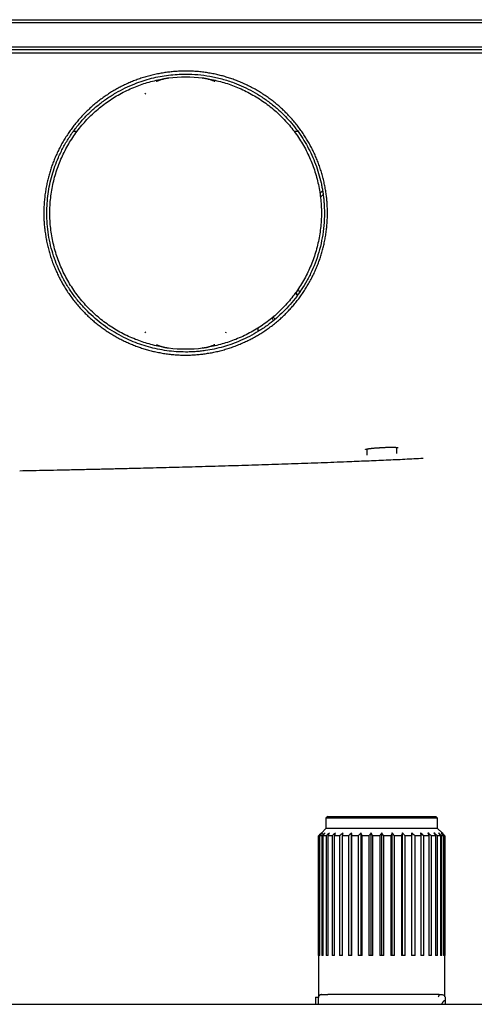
# Model space of a CAD drawing. Header units: millimetres. Extents: x 8 to 944, y 12 to 434.
# Tile 6 of 18: x 423 to 498, y 271 to 434. Entities that reach past the tile are written whole.
import ezdxf

# ---------------------------------------------------------------- set-up
doc = ezdxf.new("R2010")
doc.units = ezdxf.units.MM

msp = doc.modelspace()

# ---------------------------------------------------------------- linework, layer by layer
at = {"color": 7, "linetype": 'Continuous', "lineweight": 30}
for p, q in [((242.5, 433.75), (572.5, 433.75)), ((572.5, 433.25), (242.5, 433.25)), ((242.5, 429.25), (572.5, 429.25)), ((572.5, 428.75), (242.5, 428.75)), ((242.41, 428.25), (572.59, 428.25)), ((447.13, 424.07), (447.19, 424.07)), ((447.19, 424.07), (447.19, 424.07)), ((452.81, 424.07), (452.81, 424.07)), ((452.81, 424.07), (452.87, 424.07)), ((443.33, 421.58), (443.26, 421.42)), ((432.01, 415.26), (431.41, 415.26)), ((468.6, 415.26), (467.99, 415.26)), ((472.5, 401.75), (472.5, 401.75)), ((464.74, 384.23), (464.79, 384.14)), ((443.26, 382.08), (443.33, 381.93)), ((456.67, 381.92), (456.74, 382.08)), ((462.03, 382.15), (462.03, 382.74)), ((447.19, 379.43), (447.14, 379.43)), ((447.19, 379.43), (447.19, 379.43)), ((452.81, 379.43), (452.81, 379.43)), ((452.87, 379.43), (452.81, 379.43)), ((480.02, 362.7), (480.01, 361.67)), ((482.45, 362.94), (482.6, 362.95)), ((484.99, 361.94), (484.99, 362.1)), ((473.55, 301.9), (473.25, 301.6)), ((473.25, 301.6), (473.25, 299.9)), ((482.5, 301.6), (473.25, 301.6)), ((473.55, 301.9), (482.5, 301.9)), ((482.5, 301.9), (491.45, 301.9)), ((491.75, 301.6), (482.5, 301.6)), ((491.75, 301.6), (491.45, 301.9)), ((491.75, 299.9), (491.75, 301.6)), ((473.25, 299.9), (472.5, 299.14)), ((491.75, 299.9), (473.25, 299.9)), ((492.5, 299.15), (491.75, 299.9)), ((472.03, 278.9), (472.03, 298.67)), ((472.13, 298.67), (472.03, 298.67)), ((472.13, 298.67), (472.13, 278.9)), ((472.24, 278.9), (472.24, 298.67)), ((472.55, 298.67), (472.24, 298.67)), ((472.55, 298.67), (472.55, 278.9)), ((472.77, 278.9), (472.77, 298.67)), ((473.27, 298.67), (472.77, 298.67)), ((473.27, 298.67), (473.27, 278.9)), ((473.6, 278.9), (473.6, 298.67)), ((474.27, 298.67), (473.6, 298.67)), ((474.27, 298.67), (474.27, 278.9)), ((474.69, 278.9), (474.69, 298.67)), ((475.52, 298.67), (474.69, 298.67)), ((475.52, 298.67), (475.52, 278.9)), ((476.02, 278.9), (476.02, 298.67)), ((476.98, 298.67), (476.02, 298.67)), ((476.98, 298.67), (476.98, 278.9)), ((477.5, 278.9), (477.5, 299.15)), ((477.55, 278.9), (477.55, 298.67)), ((478.61, 298.67), (477.55, 298.67)), ((478.61, 298.67), (478.61, 278.9)), ((479.08, 278.9), (479.08, 299.15)), ((479.23, 278.9), (479.23, 298.67)), ((480.36, 298.67), (479.23, 298.67)), ((480.36, 298.67), (480.36, 278.9)), ((480.76, 278.9), (480.76, 299.15)), ((481.01, 278.9), (481.01, 298.67)), ((482.17, 298.67), (481.01, 298.67)), ((482.17, 298.67), (482.17, 278.9)), ((482.5, 278.9), (482.5, 299.15)), ((482.83, 278.9), (482.83, 298.67)), ((483.99, 298.67), (482.83, 298.67)), ((483.99, 298.67), (483.99, 278.9)), ((484.24, 278.9), (484.24, 299.15)), ((484.64, 278.9), (484.64, 298.67)), ((485.77, 298.67), (484.64, 298.67)), ((485.77, 298.67), (485.77, 278.9)), ((485.92, 278.9), (485.92, 299.15)), ((486.39, 278.9), (486.39, 298.67)), ((487.45, 298.67), (486.39, 298.67)), ((487.45, 298.67), (487.45, 278.9)), ((487.5, 278.9), (487.5, 299.15)), ((488.02, 278.9), (488.02, 298.67)), ((488.98, 298.67), (488.02, 298.67)), ((488.98, 298.67), (488.98, 278.9)), ((489.48, 278.9), (489.48, 298.67)), ((490.31, 298.67), (489.48, 298.67)), ((490.31, 298.67), (490.31, 278.9)), ((490.73, 278.9), (490.73, 298.67)), ((491.4, 298.67), (490.73, 298.67)), ((491.4, 298.67), (491.4, 278.9)), ((491.73, 278.9), (491.73, 298.67)), ((492.23, 298.67), (491.73, 298.67)), ((492.23, 298.67), (492.23, 278.9)), ((492.45, 278.9), (492.45, 298.67)), ((492.76, 298.67), (492.45, 298.67)), ((492.76, 298.67), (492.76, 278.9)), ((492.87, 278.9), (492.87, 298.67)), ((492.97, 298.67), (492.87, 298.67)), ((492.97, 298.67), (492.97, 278.9)), ((472.02, 278.9), (472.02, 272.04)), ((472.03, 278.9), (472.02, 278.9)), ((472.24, 278.9), (472.13, 278.9)), ((472.77, 278.9), (472.55, 278.9)), ((473.6, 278.9), (473.27, 278.9)), ((474.69, 278.9), (474.27, 278.9)), ((476.02, 278.9), (475.52, 278.9)), ((477.55, 278.9), (476.98, 278.9)), ((479.23, 278.9), (478.61, 278.9)), ((481.01, 278.9), (480.36, 278.9)), ((482.83, 278.9), (482.17, 278.9)), ((484.64, 278.9), (483.99, 278.9)), ((486.39, 278.9), (485.77, 278.9)), ((488.02, 278.9), (487.45, 278.9)), ((489.48, 278.9), (488.98, 278.9)), ((490.73, 278.9), (490.31, 278.9)), ((491.73, 278.9), (491.4, 278.9)), ((492.45, 278.9), (492.23, 278.9)), ((492.87, 278.9), (492.76, 278.9)), ((492.98, 278.9), (492.97, 278.9)), ((492.98, 272.04), (492.98, 278.9)), ((491.41, 272.4), (473.59, 272.4)), ((491.99, 272.4), (492.5, 272.4)), ((251.3, 270.8), (563.7, 270.8)), ((471.5, 271.97), (471.5, 270.8)), ((471.5, 271.97), (472, 271.97)), ((472, 270.8), (472, 270.9)), ((493, 271.39), (493, 270.8))]:
    msp.add_line(p, q, dxfattribs=at)
at = {"color": 7, "linetype": 'Continuous', "lineweight": 30, "flags": 128}
for points in [[(468.27, 388.62), (468.35, 388.42), (468.48, 388.09)], [(468.51, 388.12), (468.38, 388.43), (468.3, 388.66)]]:
    msp.add_lwpolyline(points, dxfattribs=at)
at = {"color": 7, "linetype": 'Continuous', "lineweight": 30}
for centre, radius, start, end in [((450, 401.75), 22.5, 82.8279, 97.1721), ((482.5, 393.85), 15.16, 130.2652, 132.5037), ((482.5, 393.85), 15.12, 130.3404, 132.5907), ((482.5, 393.85), 14.62, 131.5807, 133.9805), ((482.5, 393.85), 14.62, 198.6949, 201.0387), ((463.86, 383.75), 0.7, 28.4515, 56.4224), ((450, 401.75), 22.5, 262.8279, 277.1721)]:
    msp.add_arc(centre, radius, start, end, dxfattribs=at)
for points, knots in [([(450, 378.24), (449.71, 378.24), (449.14, 378.25), (448.27, 378.3), (447.41, 378.38), (446.56, 378.49), (445.7, 378.64), (444.87, 378.81), (444.07, 379), (443.29, 379.22), (442.52, 379.47), (441.75, 379.74), (440.98, 380.05), (440.21, 380.38), (439.43, 380.76), (438.67, 381.15), (437.93, 381.58), (437.2, 382.04), (436.5, 382.51), (435.82, 383), (435.18, 383.5), (434.56, 384.02), (433.96, 384.57), (433.36, 385.14), (432.77, 385.75), (432.2, 386.39), (431.65, 387.06), (431.12, 387.74), (430.62, 388.44), (430.15, 389.15), (429.72, 389.86), (429.32, 390.56), (428.95, 391.28), (428.6, 392.02), (428.27, 392.78), (427.96, 393.56), (427.68, 394.38), (427.42, 395.2), (427.2, 396.03), (427.01, 396.87), (426.85, 397.7), (426.72, 398.52), (426.62, 399.33), (426.55, 400.13), (426.51, 400.94), (426.5, 401.77), (426.51, 402.61), (426.56, 403.47), (426.64, 404.33), (426.75, 405.18), (426.89, 406.03), (427.06, 406.86), (427.26, 407.67), (427.47, 408.45), (427.72, 409.22), (427.99, 409.99), (428.29, 410.75), (428.63, 411.52), (429, 412.3), (429.4, 413.06), (429.83, 413.8), (430.29, 414.54), (430.76, 415.24), (431.25, 415.91), (431.75, 416.55), (432.27, 417.17), (432.81, 417.78), (433.38, 418.37), (433.99, 418.95), (434.63, 419.53), (435.29, 420.07), (435.97, 420.6), (436.67, 421.1), (437.38, 421.57), (438.09, 422.01), (438.8, 422.41), (439.51, 422.78), (440.25, 423.13), (441, 423.46), (441.79, 423.77), (442.6, 424.05), (443.43, 424.31), (444.26, 424.54), (445.11, 424.73), (445.95, 424.89), (446.78, 425.02), (447.59, 425.12), (448.4, 425.19), (449.21, 425.24), (450.04, 425.25), (450.88, 425.23), (451.73, 425.19), (452.59, 425.11), (453.44, 424.99), (454.3, 424.85), (455.13, 424.68), (455.94, 424.49), (456.72, 424.27), (457.49, 424.02), (458.25, 423.75), (459.02, 423.45), (459.79, 423.11), (460.56, 422.74), (461.32, 422.34), (462.07, 421.91), (462.8, 421.45), (463.51, 420.98), (464.18, 420.49), (464.82, 419.99), (465.44, 419.47), (466.04, 418.93), (466.63, 418.35), (467.22, 417.75), (467.79, 417.11), (468.34, 416.45), (468.86, 415.77), (469.36, 415.07), (469.83, 414.36), (470.27, 413.65), (470.67, 412.94), (471.04, 412.22), (471.39, 411.49), (471.72, 410.73), (472.03, 409.95), (472.31, 409.13), (472.57, 408.31), (472.79, 407.49), (472.99, 406.65), (473.15, 405.82), (473.28, 405), (473.38, 404.19), (473.45, 403.38), (473.49, 402.57), (473.51, 401.74), (473.49, 400.89), (473.44, 400.03), (473.37, 399.17), (473.26, 398.31), (473.11, 397.46), (472.94, 396.63), (472.75, 395.83), (472.53, 395.05), (472.29, 394.28), (472.02, 393.51), (471.71, 392.74), (471.38, 391.96), (471, 391.19), (470.6, 390.43), (470.17, 389.68), (469.72, 388.95), (469.24, 388.24), (468.75, 387.57), (468.25, 386.93), (467.73, 386.31), (467.19, 385.71), (466.62, 385.12), (466.02, 384.54), (465.38, 383.97), (464.72, 383.42), (464.04, 382.89), (463.33, 382.39), (462.63, 381.93), (461.92, 381.5), (461.21, 381.1), (460.5, 380.73), (459.76, 380.38), (459, 380.05), (458.21, 379.74), (457.4, 379.45), (456.58, 379.19), (455.75, 378.96), (454.91, 378.76), (454.07, 378.6), (453.25, 378.47), (452.44, 378.37), (451.63, 378.29), (450.81, 378.25), (450.27, 378.24), (450, 378.24)], [0, 0, 0, 0, 0.005848, 0.01169, 0.017536, 0.023392, 0.029268, 0.035118, 0.040603, 0.046084, 0.051567, 0.057059, 0.062567, 0.068403, 0.074223, 0.080034, 0.085845, 0.091663, 0.097523, 0.103047, 0.108556, 0.114057, 0.119556, 0.12506, 0.130916, 0.136756, 0.142589, 0.148422, 0.154264, 0.160107, 0.165602, 0.171091, 0.176582, 0.182081, 0.187594, 0.19343, 0.199259, 0.205088, 0.210925, 0.216779, 0.222634, 0.228132, 0.233619, 0.239099, 0.24458, 0.250069, 0.255881, 0.261693, 0.267513, 0.273348, 0.279207, 0.285079, 0.290589, 0.296081, 0.30156, 0.307033, 0.312507, 0.318309, 0.324114, 0.329928, 0.33576, 0.341617, 0.347493, 0.35301, 0.358506, 0.363987, 0.369461, 0.374934, 0.380742, 0.386549, 0.392361, 0.398187, 0.404035, 0.409906, 0.415422, 0.420922, 0.42641, 0.431894, 0.437381, 0.443205, 0.449037, 0.454884, 0.460755, 0.466656, 0.472575, 0.478125, 0.483649, 0.489154, 0.494646, 0.500132, 0.505941, 0.511751, 0.517569, 0.523404, 0.529263, 0.535136, 0.540649, 0.546141, 0.55162, 0.557093, 0.562566, 0.568368, 0.574172, 0.579986, 0.585817, 0.591673, 0.597548, 0.603065, 0.608562, 0.614045, 0.61952, 0.624995, 0.630806, 0.636613, 0.642426, 0.648251, 0.654096, 0.659964, 0.66548, 0.67098, 0.67647, 0.681957, 0.687449, 0.693283, 0.699103, 0.704918, 0.710735, 0.716561, 0.72241, 0.727919, 0.733421, 0.738924, 0.744433, 0.749955, 0.755813, 0.761655, 0.767489, 0.773324, 0.779166, 0.785008, 0.7905, 0.795988, 0.801477, 0.806974, 0.812486, 0.81832, 0.824147, 0.829975, 0.835812, 0.841666, 0.847523, 0.853023, 0.858509, 0.86399, 0.86947, 0.874957, 0.880746, 0.886538, 0.892341, 0.898163, 0.904012, 0.909852, 0.915334, 0.920814, 0.926298, 0.931794, 0.937306, 0.943167, 0.94901, 0.95484, 0.960667, 0.966498, 0.972384, 0.977936, 0.983466, 0.988983, 0.994491, 1, 1, 1, 1]), ([(450, 378.75), (450.13, 378.75), (450.39, 378.75), (450.78, 378.76), (451.18, 378.78), (451.6, 378.8), (452.01, 378.84), (452.44, 378.88), (452.88, 378.93), (453.65, 379.03), (454.79, 379.24), (456.24, 379.6), (457.7, 380.06), (459.15, 380.63), (460.62, 381.33), (462.1, 382.17), (463.49, 383.1), (464.77, 384.1), (465.95, 385.15), (467.09, 386.32), (468.17, 387.61), (469.18, 389.02), (470.11, 390.54), (470.94, 392.17), (471.65, 393.91), (472.23, 395.75), (472.67, 397.68), (472.94, 399.7), (473.01, 401.31), (472.99, 402.48), (472.96, 403.2), (472.9, 403.92), (472.82, 404.63), (472.72, 405.33), (472.6, 406.03), (472.4, 407.03), (472.06, 408.31), (471.55, 409.85), (470.93, 411.33), (470.22, 412.76), (469.42, 414.11), (468.53, 415.4), (467.58, 416.61), (466.55, 417.74), (465.39, 418.87), (464.09, 419.95), (462.65, 420.98), (461.15, 421.89), (459.61, 422.67), (457.91, 423.37), (456.05, 423.97), (454.03, 424.42), (452.02, 424.69), (450.21, 424.77), (448.6, 424.72), (447.18, 424.59), (445.76, 424.37), (444.35, 424.06), (442.95, 423.66), (441.49, 423.14), (439.97, 422.47), (438.4, 421.64), (436.9, 420.68), (435.47, 419.61), (434.12, 418.42), (432.85, 417.11), (431.69, 415.71), (430.64, 414.21), (429.7, 412.61), (428.94, 411.04), (428.32, 409.5), (427.85, 408.01), (427.47, 406.48), (427.2, 404.93), (427.04, 403.35), (426.98, 401.69), (427.05, 399.95), (427.26, 398.16), (427.61, 396.39), (428.1, 394.65), (428.72, 392.95), (429.48, 391.31), (430.36, 389.73), (431.37, 388.23), (432.49, 386.81), (433.69, 385.5), (434.98, 384.3), (436.34, 383.21), (437.8, 382.22), (439.35, 381.34), (440.88, 380.61), (442.39, 380.03), (443.84, 379.57), (445.34, 379.21), (446.87, 378.95), (448.43, 378.78), (449.47, 378.76), (450, 378.75)], [0, 0, 0, 0, 0.002664, 0.005393, 0.008183, 0.011034, 0.013946, 0.016919, 0.019953, 0.023047, 0.033168, 0.043889, 0.054158, 0.064923, 0.076184, 0.087943, 0.100197, 0.11079, 0.121727, 0.133009, 0.144637, 0.156608, 0.168925, 0.181587, 0.194593, 0.207945, 0.221641, 0.235681, 0.250067, 0.25508, 0.26007, 0.26504, 0.26999, 0.274921, 0.279831, 0.284721, 0.296053, 0.307275, 0.31839, 0.329396, 0.340293, 0.351082, 0.361762, 0.372334, 0.382797, 0.395209, 0.407464, 0.419564, 0.431507, 0.443294, 0.457806, 0.472074, 0.486099, 0.499879, 0.509699, 0.519572, 0.529497, 0.539474, 0.549502, 0.559583, 0.571748, 0.583988, 0.596302, 0.608692, 0.621156, 0.633696, 0.64631, 0.659, 0.671764, 0.684604, 0.695361, 0.706171, 0.717033, 0.727947, 0.738913, 0.749931, 0.76243, 0.77493, 0.787429, 0.799928, 0.812427, 0.824926, 0.837426, 0.849925, 0.862424, 0.874923, 0.88685, 0.898905, 0.911089, 0.923402, 0.935845, 0.946313, 0.956871, 0.967519, 0.978256, 0.989083, 1, 1, 1, 1]), ([(446.27, 379.57), (446.18, 379.58), (445.69, 379.65), (444.82, 379.85), (443.65, 380.15), (442.51, 380.52), (441.37, 380.96), (440.23, 381.47), (439.11, 382.05), (438.02, 382.69), (436.97, 383.39), (435.96, 384.15), (435, 384.96), (434.08, 385.83), (433.21, 386.75), (432.4, 387.71), (431.64, 388.72), (430.94, 389.77), (430.3, 390.86), (429.72, 391.98), (429.2, 393.14), (428.75, 394.31), (428.37, 395.52), (428.05, 396.74), (427.81, 397.98), (427.63, 399.23), (427.52, 400.49), (427.49, 401.75), (427.52, 403.01), (427.63, 404.27), (427.81, 405.52), (428.05, 406.76), (428.37, 407.98), (428.75, 409.19), (429.2, 410.36), (429.72, 411.52), (430.3, 412.64), (430.94, 413.73), (431.64, 414.78), (432.4, 415.79), (433.21, 416.75), (434.08, 417.67), (435, 418.54), (435.96, 419.35), (436.97, 420.11), (438.02, 420.81), (439.11, 421.45), (440.23, 422.03), (441.37, 422.54), (442.51, 422.98), (443.65, 423.35), (444.82, 423.65), (445.69, 423.85), (446.18, 423.92), (446.27, 423.93)], [0, 0, 0, 0, 0.004408, 0.023433, 0.042458, 0.061483, 0.080508, 0.100484, 0.12046, 0.140436, 0.160412, 0.180388, 0.200363, 0.220339, 0.240315, 0.260291, 0.280267, 0.300242, 0.320218, 0.340194, 0.36017, 0.380146, 0.400121, 0.420097, 0.440073, 0.460049, 0.480025, 0.500001, 0.519976, 0.539952, 0.559928, 0.579904, 0.59988, 0.619855, 0.639831, 0.659807, 0.679783, 0.699759, 0.719735, 0.73971, 0.759686, 0.779662, 0.799638, 0.819614, 0.839589, 0.859565, 0.879541, 0.899517, 0.919493, 0.938518, 0.957543, 0.976568, 0.995593, 1, 1, 1, 1]), ([(447.18, 424.07), (447.16, 424.07), (447.12, 424.06), (447.04, 424.05), (446.96, 424.04), (446.87, 424.03), (446.76, 424.01), (446.63, 423.99), (446.48, 423.96), (446.33, 423.93), (446.16, 423.89), (445.98, 423.83), (445.78, 423.77), (445.59, 423.7), (445.4, 423.61), (445.26, 423.54), (445.17, 423.5), (445.15, 423.49)], [0, 0, 0, 0, 0.024641, 0.052678, 0.096558, 0.132484, 0.168413, 0.240786, 0.313487, 0.386197, 0.459258, 0.559699, 0.660289, 0.761291, 0.86243, 0.96516, 1, 1, 1, 1]), ([(454.86, 423.48), (454.84, 423.49), (454.76, 423.54), (454.61, 423.61), (454.42, 423.69), (454.23, 423.76), (454.03, 423.83), (453.84, 423.89), (453.67, 423.93), (453.52, 423.96), (453.37, 423.99), (453.24, 424.01), (453.13, 424.03), (453.04, 424.04), (452.98, 424.05), (452.92, 424.06), (452.88, 424.06), (452.84, 424.07), (452.82, 424.07)], [0, 0, 0, 0, 0.032821, 0.133262, 0.235557, 0.337852, 0.440731, 0.543606, 0.615637, 0.687663, 0.760173, 0.832665, 0.868338, 0.904069, 0.947684, 0.95289, 0.975552, 1, 1, 1, 1]), ([(453.73, 423.93), (453.82, 423.92), (454.31, 423.85), (455.18, 423.65), (456.35, 423.35), (457.49, 422.98), (458.63, 422.54), (459.77, 422.03), (460.89, 421.45), (461.98, 420.81), (463.03, 420.11), (464.04, 419.35), (465, 418.54), (465.92, 417.67), (466.79, 416.75), (467.6, 415.79), (468.36, 414.78), (469.06, 413.73), (469.7, 412.64), (470.28, 411.52), (470.8, 410.36), (471.25, 409.19), (471.63, 407.98), (471.95, 406.76), (472.19, 405.52), (472.37, 404.27), (472.48, 403.01), (472.51, 401.75), (472.48, 400.49), (472.37, 399.23), (472.19, 397.98), (471.95, 396.74), (471.63, 395.52), (471.25, 394.31), (470.8, 393.14), (470.28, 391.98), (469.7, 390.86), (469.06, 389.77), (468.36, 388.72), (467.6, 387.71), (466.79, 386.75), (465.92, 385.83), (465, 384.96), (464.04, 384.15), (463.03, 383.39), (461.98, 382.69), (460.89, 382.05), (459.77, 381.47), (458.63, 380.96), (457.49, 380.52), (456.35, 380.15), (455.18, 379.85), (454.31, 379.65), (453.82, 379.58), (453.73, 379.57)], [0, 0, 0, 0, 0.004408, 0.023433, 0.042458, 0.061483, 0.080508, 0.100484, 0.12046, 0.140436, 0.160412, 0.180388, 0.200363, 0.220339, 0.240315, 0.260291, 0.280267, 0.300242, 0.320218, 0.340194, 0.36017, 0.380146, 0.400121, 0.420097, 0.440073, 0.460049, 0.480025, 0.500001, 0.519976, 0.539952, 0.559928, 0.579904, 0.59988, 0.619855, 0.639831, 0.659807, 0.679783, 0.699759, 0.719735, 0.73971, 0.759686, 0.779662, 0.799638, 0.819614, 0.839589, 0.859565, 0.879541, 0.899517, 0.919493, 0.938518, 0.957543, 0.976568, 0.995593, 1, 1, 1, 1]), ([(464.48, 384.53), (464.52, 384.5), (464.58, 384.45), (464.67, 384.34), (464.72, 384.26), (464.74, 384.23)], [0, 0, 0, 0, 0.332993, 0.666497, 1, 1, 1, 1]), ([(445.15, 380.02), (445.16, 380.01), (445.24, 379.96), (445.39, 379.89), (445.58, 379.81), (445.77, 379.74), (445.97, 379.67), (446.16, 379.61), (446.33, 379.57), (446.48, 379.54), (446.63, 379.51), (446.76, 379.49), (446.87, 379.47), (446.96, 379.46), (447.02, 379.45), (447.08, 379.44), (447.12, 379.44), (447.16, 379.43), (447.18, 379.43)], [0, 0, 0, 0, 0.030818, 0.131135, 0.233937, 0.336814, 0.439687, 0.542482, 0.614926, 0.687436, 0.759889, 0.832257, 0.868051, 0.903841, 0.94756, 0.952778, 0.975495, 1, 1, 1, 1]), ([(452.82, 379.43), (452.84, 379.43), (452.88, 379.44), (452.96, 379.45), (453.04, 379.46), (453.13, 379.47), (453.24, 379.49), (453.37, 379.51), (453.52, 379.54), (453.67, 379.57), (453.84, 379.61), (454.02, 379.67), (454.22, 379.73), (454.41, 379.8), (454.6, 379.89), (454.74, 379.96), (454.83, 380), (454.85, 380.01)], [0, 0, 0, 0, 0.024642, 0.052679, 0.096562, 0.132486, 0.168413, 0.240786, 0.313487, 0.386197, 0.459258, 0.559699, 0.660289, 0.761291, 0.86243, 0.96516, 1, 1, 1, 1]), ([(479.79, 362.64), (479.79, 362.64), (479.79, 362.64), (479.8, 362.64), (479.8, 362.65), (479.81, 362.65), (479.82, 362.65), (479.84, 362.66), (479.85, 362.66), (479.88, 362.67), (479.9, 362.67), (479.93, 362.68), (479.96, 362.69), (479.99, 362.69), (480.01, 362.7), (480.04, 362.7), (480.06, 362.71), (480.09, 362.71), (480.13, 362.72), (480.16, 362.73), (480.21, 362.73), (480.28, 362.74), (480.36, 362.76), (480.43, 362.77), (480.52, 362.78), (480.61, 362.79), (480.7, 362.8), (480.81, 362.81), (480.92, 362.83), (481.03, 362.84), (481.14, 362.85), (481.27, 362.86), (481.4, 362.87), (481.54, 362.88), (481.68, 362.89), (481.81, 362.9), (481.96, 362.91), (482.12, 362.92), (482.28, 362.93), (482.39, 362.94), (482.45, 362.94)], [0, 0, 0, 0, 0.0123748, 0.0299233, 0.0449945, 0.0585697, 0.0744245, 0.090687, 0.1079895, 0.127296, 0.1486265, 0.1717496, 0.1929627, 0.2089082, 0.2224009, 0.2343636, 0.2478981, 0.2632553, 0.2804372, 0.2990868, 0.3173585, 0.3519751, 0.3840199, 0.413566, 0.4434203, 0.4749839, 0.5082584, 0.5432432, 0.5799353, 0.6107753, 0.6439849, 0.6796747, 0.7178522, 0.7585264, 0.7943384, 0.8319014, 0.8712276, 0.9123343, 0.9552464, 1, 1, 1, 1]), ([(482.45, 362.94), (482.45, 362.94), (482.45, 362.94), (482.45, 362.94), (482.45, 362.94)], [0, 0, 0, 0, 0.727821, 1, 1, 1, 1]), ([(482.6, 362.95), (482.66, 362.95), (482.77, 362.96), (482.93, 362.97), (483.09, 362.97), (483.23, 362.98), (483.37, 362.98), (483.51, 362.99), (483.65, 362.99), (483.78, 362.99), (483.9, 362.99), (484.02, 362.99), (484.13, 362.99), (484.25, 362.99), (484.36, 362.99), (484.46, 362.99), (484.54, 362.99), (484.6, 362.99), (484.65, 362.98), (484.7, 362.98), (484.76, 362.98), (484.82, 362.98), (484.87, 362.97), (484.92, 362.97), (484.96, 362.97), (484.99, 362.96), (485.02, 362.96), (485.04, 362.96), (485.05, 362.96), (485.08, 362.95), (485.11, 362.95), (485.14, 362.95), (485.17, 362.94), (485.19, 362.94), (485.21, 362.93), (485.23, 362.93), (485.23, 362.93), (485.24, 362.93), (485.24, 362.93), (485.24, 362.93), (485.24, 362.93)], [0, 0, 0, 0, 0.0450406, 0.0883005, 0.1297948, 0.1695302, 0.2075081, 0.2437274, 0.2848652, 0.3234649, 0.3595247, 0.3930446, 0.4240969, 0.4647069, 0.50229, 0.5368431, 0.5683685, 0.5866389, 0.6054851, 0.6270187, 0.6512372, 0.678134, 0.7014378, 0.7256119, 0.7469727, 0.7650789, 0.7770261, 0.7875839, 0.7993131, 0.8124921, 0.835211, 0.8600178, 0.8847339, 0.9093107, 0.9331055, 0.9546535, 0.9667728, 0.979874, 0.994174, 1, 1, 1, 1]), ([(484.99, 362.1), (484.99, 362.21), (484.99, 362.44), (484.98, 362.72), (484.98, 362.9), (484.98, 362.96)], [0, 0, 0, 0, 0.395658, 0.791316, 1, 1, 1, 1]), ([(422.5, 359.1), (423.22, 359.12), (424.7, 359.15), (426.96, 359.19), (429.3, 359.24), (431.71, 359.3), (434.2, 359.35), (436.74, 359.41), (439.34, 359.47), (442.5, 359.55), (446.24, 359.64), (450.56, 359.76), (454.92, 359.88), (459.32, 360.01), (463.72, 360.15), (468.1, 360.3), (472.42, 360.45), (476.38, 360.6), (479.97, 360.75), (483.18, 360.88), (486.3, 361.02), (488.35, 361.13), (489.36, 361.18)], [0, 0, 0, 0, 0.032494, 0.066297, 0.10131, 0.137437, 0.174581, 0.212645, 0.251531, 0.291142, 0.354621, 0.419274, 0.484725, 0.550598, 0.616517, 0.682104, 0.746979, 0.810762, 0.859867, 0.907891, 0.95466, 1, 1, 1, 1]), ([(472.03, 298.67), (472.12, 298.76), (472.27, 298.92), (472.43, 299.08), (472.5, 299.15)], [0, 0, 0, 0, 0.56, 1, 1, 1, 1]), ([(472.65, 299.15), (472.55, 299.06), (472.38, 298.9), (472.21, 298.74), (472.13, 298.67)], [0, 0, 0, 0, 0.56, 1, 1, 1, 1]), ([(472.24, 298.67), (472.32, 298.76), (472.46, 298.92), (472.59, 299.08), (472.65, 299.15)], [0, 0, 0, 0, 0.56, 1, 1, 1, 1]), ([(473.1, 299.15), (473, 299.06), (472.81, 298.9), (472.63, 298.74), (472.55, 298.67)], [0, 0, 0, 0, 0.56, 1, 1, 1, 1]), ([(472.77, 298.67), (472.83, 298.76), (472.94, 298.92), (473.05, 299.08), (473.1, 299.15)], [0, 0, 0, 0, 0.56, 1, 1, 1, 1]), ([(473.84, 299.15), (473.73, 299.06), (473.54, 298.9), (473.35, 298.74), (473.27, 298.67)], [0, 0, 0, 0, 0.56, 1, 1, 1, 1]), ([(473.6, 298.67), (473.64, 298.76), (473.72, 298.92), (473.8, 299.08), (473.84, 299.15)], [0, 0, 0, 0, 0.56, 1, 1, 1, 1]), ([(474.84, 299.15), (474.73, 299.06), (474.54, 298.9), (474.35, 298.74), (474.27, 298.67)], [0, 0, 0, 0, 0.56, 1, 1, 1, 1]), ([(474.69, 298.67), (474.72, 298.76), (474.77, 298.92), (474.82, 299.08), (474.84, 299.15)], [0, 0, 0, 0, 0.56, 1, 1, 1, 1]), ([(476.07, 299.15), (475.97, 299.06), (475.78, 298.9), (475.6, 298.74), (475.52, 298.67)], [0, 0, 0, 0, 0.56, 1, 1, 1, 1]), ([(476.02, 298.67), (476.03, 298.76), (476.05, 298.92), (476.06, 299.08), (476.07, 299.15)], [0, 0, 0, 0, 0.56, 1, 1, 1, 1]), ([(477.5, 299.15), (477.4, 299.06), (477.23, 298.9), (477.05, 298.74), (476.98, 298.67)], [0, 0, 0, 0, 0.5599998, 1, 1, 1, 1]), ([(477.55, 298.67), (477.54, 298.76), (477.52, 298.92), (477.51, 299.08), (477.5, 299.15)], [0, 0, 0, 0, 0.5600002, 1, 1, 1, 1]), ([(479.08, 299.15), (478.99, 299.06), (478.83, 298.9), (478.68, 298.74), (478.61, 298.67)], [0, 0, 0, 0, 0.56, 1, 1, 1, 1]), ([(479.23, 298.67), (479.2, 298.76), (479.15, 298.92), (479.1, 299.08), (479.08, 299.15)], [0, 0, 0, 0, 0.5600002, 1, 1, 1, 1]), ([(480.76, 299.15), (480.69, 299.06), (480.55, 298.9), (480.42, 298.74), (480.36, 298.67)], [0, 0, 0, 0, 0.56, 1, 1, 1, 1]), ([(481.01, 298.67), (480.96, 298.76), (480.88, 298.92), (480.8, 299.08), (480.76, 299.15)], [0, 0, 0, 0, 0.56, 1, 1, 1, 1]), ([(482.5, 299.15), (482.44, 299.06), (482.33, 298.9), (482.22, 298.74), (482.17, 298.67)], [0, 0, 0, 0, 0.5599998, 1, 1, 1, 1]), ([(482.83, 298.67), (482.77, 298.76), (482.66, 298.92), (482.55, 299.08), (482.5, 299.15)], [0, 0, 0, 0, 0.56, 1, 1, 1, 1]), ([(484.24, 299.15), (484.19, 299.06), (484.11, 298.9), (484.03, 298.74), (483.99, 298.67)], [0, 0, 0, 0, 0.56, 1, 1, 1, 1]), ([(484.64, 298.67), (484.57, 298.76), (484.43, 298.92), (484.3, 299.08), (484.24, 299.15)], [0, 0, 0, 0, 0.5600002, 1, 1, 1, 1]), ([(485.92, 299.15), (485.89, 299.06), (485.84, 298.9), (485.79, 298.74), (485.77, 298.67)], [0, 0, 0, 0, 0.56, 1, 1, 1, 1]), ([(486.39, 298.67), (486.3, 298.76), (486.15, 298.92), (485.99, 299.08), (485.92, 299.15)], [0, 0, 0, 0, 0.56, 1, 1, 1, 1]), ([(487.5, 299.15), (487.49, 299.06), (487.47, 298.9), (487.46, 298.74), (487.45, 298.67)], [0, 0, 0, 0, 0.5599998, 1, 1, 1, 1]), ([(488.02, 298.67), (487.93, 298.76), (487.75, 298.92), (487.58, 299.08), (487.5, 299.15)], [0, 0, 0, 0, 0.5600002, 1, 1, 1, 1]), ([(489.48, 298.67), (489.38, 298.76), (489.2, 298.92), (489.01, 299.08), (488.93, 299.15)], [0, 0, 0, 0, 0.56, 1, 1, 1, 1]), ([(488.93, 299.15), (488.94, 299.06), (488.95, 298.9), (488.97, 298.74), (488.98, 298.67)], [0, 0, 0, 0, 0.56, 1, 1, 1, 1]), ([(490.73, 298.67), (490.63, 298.76), (490.44, 298.92), (490.24, 299.08), (490.16, 299.15)], [0, 0, 0, 0, 0.56, 1, 1, 1, 1]), ([(490.16, 299.15), (490.19, 299.06), (490.24, 298.9), (490.29, 298.74), (490.31, 298.67)], [0, 0, 0, 0, 0.56, 1, 1, 1, 1]), ([(491.73, 298.67), (491.63, 298.76), (491.44, 298.92), (491.24, 299.08), (491.16, 299.15)], [0, 0, 0, 0, 0.56, 1, 1, 1, 1]), ([(491.16, 299.15), (491.21, 299.06), (491.29, 298.9), (491.37, 298.74), (491.4, 298.67)], [0, 0, 0, 0, 0.56, 1, 1, 1, 1]), ([(492.45, 298.67), (492.35, 298.76), (492.17, 298.92), (491.98, 299.08), (491.9, 299.15)], [0, 0, 0, 0, 0.56, 1, 1, 1, 1]), ([(491.9, 299.15), (491.96, 299.06), (492.07, 298.9), (492.18, 298.74), (492.23, 298.67)], [0, 0, 0, 0, 0.5599998, 1, 1, 1, 1]), ([(492.87, 298.67), (492.77, 298.76), (492.6, 298.92), (492.42, 299.08), (492.35, 299.15)], [0, 0, 0, 0, 0.56, 1, 1, 1, 1]), ([(492.35, 299.15), (492.42, 299.06), (492.56, 298.9), (492.7, 298.74), (492.76, 298.67)], [0, 0, 0, 0, 0.56, 1, 1, 1, 1]), ([(492.5, 299.15), (492.59, 299.06), (492.75, 298.9), (492.9, 298.74), (492.97, 298.67)], [0, 0, 0, 0, 0.56, 1, 1, 1, 1]), ([(472.26, 272.33), (472.25, 272.33), (472.23, 272.32), (472.2, 272.3), (472.16, 272.26), (472.1, 272.2), (472.04, 272.11), (472.01, 271.99), (472, 271.93), (472, 271.9)], [0, 0, 0, 0, 0.081926, 0.169143, 0.26666, 0.378101, 0.650539, 0.815372, 1, 1, 1, 1]), ([(472.48, 272.4), (472.46, 272.39), (472.42, 272.39), (472.36, 272.38), (472.31, 272.36), (472.28, 272.34), (472.26, 272.33)], [0, 0, 0, 0, 0.279819, 0.560105, 0.780242, 1, 1, 1, 1]), ([(472.5, 272.4), (472.5, 272.4), (472.5, 272.4), (472.49, 272.4), (472.49, 272.4), (472.48, 272.4), (472.48, 272.4), (472.48, 272.4)], [0, 0, 0, 0, 0.2495257, 0.4978129, 0.6230299, 0.7489322, 1, 1, 1, 1]), ([(472.5, 272.4), (472.54, 272.4), (472.62, 272.4), (472.73, 272.4), (472.82, 272.4), (472.9, 272.4), (472.97, 272.4), (473.01, 272.4), (473.03, 272.4), (473.04, 272.4), (473.05, 272.4), (473.06, 272.4), (473.07, 272.4), (473.08, 272.4), (473.08, 272.4), (473.14, 272.4), (473.24, 272.4), (473.38, 272.4), (473.5, 272.4), (473.56, 272.4), (473.59, 272.4)], [0, 0, 0, 0, 0.1032777, 0.1949296, 0.2749558, 0.3433565, 0.400132, 0.4452827, 0.4547541, 0.4634991, 0.4715176, 0.4788098, 0.4853756, 0.4912152, 0.4963286, 0.5007161, 0.6448729, 0.7757327, 0.8938549, 1, 1, 1, 1]), ([(491.99, 272.4), (491.93, 272.4), (491.81, 272.4), (491.62, 272.4), (491.48, 272.4), (491.41, 272.4)], [0, 0, 0, 0, 0.333415, 0.666585, 1, 1, 1, 1]), ([(491.99, 272.4), (492, 272.39), (492.01, 272.37), (491.99, 272.28), (491.94, 272.15), (491.87, 272.06), (491.83, 272.02)], [0, 0, 0, 0, 0.302484, 0.566111, 0.79603, 1, 1, 1, 1]), ([(472, 270.9), (472, 270.93), (472, 270.99), (472, 271.08), (472, 271.16), (472, 271.22), (472, 271.28), (472, 271.33), (472, 271.37), (472, 271.43), (472, 271.48), (472, 271.54), (472, 271.61), (472, 271.67), (472, 271.74), (472, 271.82), (472, 271.87), (472, 271.9)], [0, 0, 0, 0, 0.080739, 0.16134, 0.242502, 0.290712, 0.338698, 0.386607, 0.434587, 0.482786, 0.546997, 0.611729, 0.676097, 0.763223, 0.834317, 0.914297, 1, 1, 1, 1]), ([(492.5, 270.9), (492.52, 270.94), (492.57, 271.01), (492.63, 271.12), (492.69, 271.23), (492.72, 271.29), (492.74, 271.32)], [0, 0, 0, 0, 0.279762, 0.560089, 0.78026, 1, 1, 1, 1]), ([(492.74, 271.32), (492.75, 271.33), (492.77, 271.36), (492.8, 271.38), (492.84, 271.4), (492.9, 271.42), (492.96, 271.42), (492.99, 271.4), (493, 271.39), (493, 271.39)], [0, 0, 0, 0, 0.081926, 0.169143, 0.26666, 0.378101, 0.650539, 0.815372, 1, 1, 1, 1]), ([(493, 271.9), (493, 271.89), (493, 271.89), (493, 271.88), (493, 271.86), (493, 271.84), (493, 271.82), (493, 271.8), (493, 271.77), (493, 271.74), (493, 271.7), (493, 271.66), (493, 271.61), (493, 271.55), (493, 271.5), (493, 271.44), (493, 271.4), (493, 271.39)], [0, 0, 0, 0, 0.080739, 0.16134, 0.242502, 0.290712, 0.338698, 0.386607, 0.434587, 0.482786, 0.546997, 0.611729, 0.676097, 0.763223, 0.834317, 0.914297, 1, 1, 1, 1])]:
    msp.add_open_spline(points, degree=3, knots=knots, dxfattribs=at)
msp.add_open_spline([(492.5, 272.4), (492.57, 272.39), (492.7, 272.37), (492.86, 272.26), (492.98, 272.09), (492.99, 271.96), (493, 271.9)], degree=3, dxfattribs=at)

doc.saveas('drawing.dxf')
